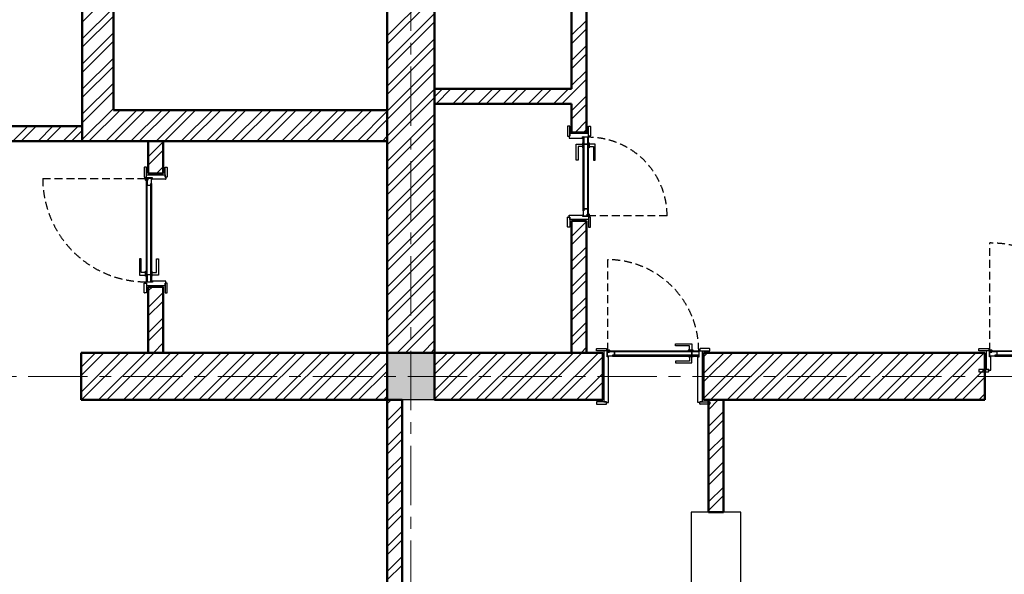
# Model space of a CAD drawing. Header units: millimetres. Extents: x 2063114 to 14983986, y -126020516 to 213791.
# Tile 76 of 256: x 2433880 to 2441788, y -1633937 to -1629481. Entities that reach past the tile are written whole.
import ezdxf

# ---------------------------------------------------------------- set-up
doc = ezdxf.new("R2010")
doc.units = ezdxf.units.MM
for name, pattern in [('181022_4A$0$Three Roomed_3C$0$HIDDEN2', [4.7625, 3.175, -1.5875]), ('ACAD_ISO10W100', [18, 12, -3, 0, -3]), ('осевая', [50.8, 31.75, -6.35, 6.35, -6.35])]:
    doc.linetypes.add(name, pattern=pattern)
doc.layers.add('пунктир', color=1, linetype='ACAD_ISO10W100')
doc.layers.add('Размеры', color=28, linetype='Continuous')
doc.layers.add('сплошная_толстая', color=7, linetype='Continuous', lineweight=50)
doc.layers.add('Штриховка стен', color=7, linetype='Continuous', lineweight=9)

msp = doc.modelspace()

# ---------------------------------------------------------------- hatches: boundary and pattern name
h = msp.add_hatch(color=256)
h.set_gradient(color1=(28, 28, 28), color2=(33, 33, 33), one_color=1, tint=0.13, name='INVSPHERICAL')
h.paths.add_polyline_path([(2438402.68186, -1630427.27792), (2438402.68186, -1630429.44185), (2438403.62413, -1630429.44185, 0.2773393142), (2438404.5071, -1630428.91127, 0.2492988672), (2438404.5071, -1630423.17931, 0.2773393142), (2438403.62413, -1630422.64874), (2438399.44899, -1630422.64874), (2438399.44899, -1630426.27792), (2438401.68186, -1630426.27792, -0.4142135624)])
h = msp.add_hatch(color=0)
h.set_gradient(color1=(28, 28, 28), color2=(33, 33, 33), one_color=1, tint=0.13, name='INVSPHERICAL')
h.paths.add_polyline_path([(2434942.21612, -1630757.27791), (2434942.21612, -1630759.44184), (2434941.27385, -1630759.44184, -0.2773393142), (2434940.39087, -1630758.91126, -0.2492988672), (2434940.39087, -1630753.17931, -0.2773393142), (2434941.27385, -1630752.64873), (2434945.44899, -1630752.64873), (2434945.44899, -1630756.27791), (2434943.21612, -1630756.27791, 0.4142135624)])
h = msp.add_hatch(color=256)
h.set_gradient(color1=(28, 28, 28), color2=(33, 33, 33), one_color=1, tint=0.13, name='INVSPHERICAL')
h.paths.add_polyline_path([(2438402.68186, -1631055.60577), (2438402.68186, -1631053.44184), (2438403.62413, -1631053.44184, -0.2773393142), (2438404.5071, -1631053.97242, -0.2492988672), (2438404.5071, -1631059.70437, -0.2773393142), (2438403.62413, -1631060.23495), (2438399.44899, -1631060.23495), (2438399.44899, -1631056.60577), (2438401.68186, -1631056.60577, 0.4142135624)])
h = msp.add_hatch(color=0)
h.set_gradient(color1=(28, 28, 28), color2=(33, 33, 33), one_color=1, tint=0.13, name='INVSPHERICAL')
h.paths.add_polyline_path([(2434942.21612, -1631585.60577), (2434942.21612, -1631583.44184), (2434941.27385, -1631583.44184, 0.2773393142), (2434940.39087, -1631583.97242, 0.2492988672), (2434940.39087, -1631589.70437, 0.2773393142), (2434941.27385, -1631590.23495), (2434945.44899, -1631590.23495), (2434945.44899, -1631586.60577), (2434943.21612, -1631586.60577, -0.4142135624)])
at = {"ltscale": 150, "transparency": 33554687}
h = msp.add_hatch(color=256, dxfattribs=at)
h.dxf.hatch_style = 1
h.paths.add_polyline_path([(2437212.44899, -1632156.44184), (2436832.44899, -1632156.44184), (2436832.44899, -1632536.44184), (2437212.44899, -1632536.44184)])
h = msp.add_hatch(color=0)
h.set_gradient(color1=(28, 28, 28), color2=(33, 33, 33), one_color=1, tint=0.13, name='INVSPHERICAL')
h.paths.add_polyline_path([(2438603.28506, -1632186.20898), (2438605.44899, -1632186.20898), (2438605.44899, -1632185.2667, 0.2773393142), (2438604.91841, -1632184.38373, 0.2492988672), (2438599.18646, -1632184.38373, 0.2773393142), (2438598.65588, -1632185.2667), (2438598.65588, -1632189.44184), (2438602.28506, -1632189.44184), (2438602.28506, -1632187.20898, -0.4142135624)])
h = msp.add_hatch(color=0)
h.set_gradient(color1=(28, 28, 28), color2=(33, 33, 33), one_color=1, tint=0.13, name='INVSPHERICAL')
h.paths.add_polyline_path([(2439331.61291, -1632186.20898), (2439329.44898, -1632186.20898), (2439329.44898, -1632185.2667, -0.2773393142), (2439329.97956, -1632184.38373, -0.2492988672), (2439335.71151, -1632184.38373, -0.2773393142), (2439336.24209, -1632185.2667), (2439336.24209, -1632189.44184), (2439332.61291, -1632189.44184), (2439332.61291, -1632187.20898, 0.4142135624)])
h = msp.add_hatch(color=0)
h.set_gradient(color1=(28, 28, 28), color2=(33, 33, 33), one_color=1, tint=0.13, name='INVSPHERICAL')
h.paths.add_polyline_path([(2441673.28506, -1632186.20898), (2441675.44899, -1632186.20898), (2441675.44899, -1632185.2667, 0.2773393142), (2441674.91842, -1632184.38373, 0.2492988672), (2441669.18646, -1632184.38373, 0.2773393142), (2441668.65588, -1632185.2667), (2441668.65588, -1632189.44184), (2441672.28506, -1632189.44184), (2441672.28506, -1632187.20898, -0.4142135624)])

# ---------------------------------------------------------------- linework, layer by layer
at = {"ltscale": 150}
for p, q in [((2438279.44901, -1630338.44184), (2438279.44901, -1630414.44184)), ((2438297.44898, -1630336.44185), (2438281.44901, -1630336.44184)), ((2438297.44898, -1630416.44185), (2438297.44898, -1630336.44185)), ((2438312.44898, -1630386.44184), (2438432.44899, -1630386.44184)), ((2438447.44899, -1630336.44184), (2438463.44896, -1630336.44184)), ((2438447.44899, -1630416.44184), (2438447.44899, -1630336.44184)), ((2438465.44896, -1630338.44184), (2438465.44896, -1630414.44184)), ((2438281.44901, -1630416.44184), (2438297.44898, -1630416.44185)), ((2438297.44898, -1630416.44185), (2438292.44898, -1630416.44185)), ((2438292.44898, -1630416.44185), (2438292.44898, -1630431.44185)), ((2438293.44996, -1630432.44184), (2438401.44899, -1630432.44184)), ((2438297.44898, -1630396.44184), (2438297.44898, -1630416.44185)), ((2438447.44899, -1630396.44184), (2438297.44898, -1630396.44184)), ((2438399.44899, -1630426.44184), (2438399.44899, -1630422.44184)), ((2438399.44899, -1630422.44184), (2438451.44899, -1630422.44184)), ((2438401.44899, -1630426.44184), (2438399.44899, -1630426.44184)), ((2438402.44899, -1630431.44184), (2438402.44899, -1630427.44184)), ((2438447.44899, -1630416.44184), (2438447.44899, -1630396.44184)), ((2438463.44896, -1630416.44184), (2438447.44899, -1630416.44184)), ((2438452.44899, -1630416.44184), (2438447.44899, -1630416.44184)), ((2438452.44899, -1630421.44184), (2438452.44899, -1630416.44184)), ((2438279.44901, -1631144.44185), (2438279.44901, -1631068.44185)), ((2438281.44901, -1631066.44185), (2438297.44898, -1631066.44185)), ((2438292.44898, -1631066.44185), (2438292.44898, -1631051.44185)), ((2438297.44898, -1631066.44185), (2438292.44898, -1631066.44185)), ((2438293.44996, -1631050.44185), (2438401.44899, -1631050.44185)), ((2438297.44898, -1631066.44185), (2438297.44898, -1631146.44185)), ((2438297.44898, -1631086.44185), (2438297.44898, -1631066.44185)), ((2438447.44899, -1631086.44185), (2438297.44898, -1631086.44185)), ((2438312.44898, -1631096.44185), (2438432.44899, -1631096.44185)), ((2438401.44899, -1631056.44185), (2438399.44899, -1631056.44185)), ((2438399.44899, -1631056.44185), (2438399.44899, -1631060.44185)), ((2438399.44899, -1631060.44185), (2438451.44899, -1631060.44185)), ((2438402.44899, -1631051.44185), (2438402.44899, -1631055.44185)), ((2438463.44896, -1631066.44184), (2438447.44899, -1631066.44184)), ((2438447.44899, -1631066.44184), (2438447.44899, -1631146.44184)), ((2438452.44899, -1631066.44184), (2438447.44899, -1631066.44184)), ((2438447.44899, -1631066.44184), (2438447.44899, -1631086.44185)), ((2438452.44899, -1631061.44185), (2438452.44899, -1631066.44184)), ((2438465.44896, -1631144.44184), (2438465.44896, -1631068.44184)), ((2438297.44898, -1631146.44185), (2438281.44901, -1631146.44185)), ((2438447.44899, -1631146.44184), (2438463.44896, -1631146.44184)), ((2436832.44899, -1632156.44184), (2437212.44899, -1632156.44184)), ((2436832.44899, -1632536.44184), (2436832.44899, -1632156.44184)), ((2437212.44899, -1632156.44184), (2437212.44899, -1632536.44184)), ((2437212.44899, -1632536.44184), (2436832.44899, -1632536.44184))]:
    msp.add_line(p, q, dxfattribs=at)
for p, q in [((2438399.44899, -1630422.64874), (2438403.62413, -1630422.64874)), ((2438401.68186, -1630426.27792), (2438399.44899, -1630426.27792)), ((2438402.68186, -1630429.44185), (2438402.68186, -1630427.27792)), ((2438402.68186, -1630429.44185), (2438403.62413, -1630429.44185)), ((2438405.22159, -1630426.14874), (2438405.22159, -1630425.64874)), ((2438405.22159, -1630425.64874), (2438405.22159, -1630426.14874)), ((2438401.68186, -1631056.60577), (2438399.44899, -1631056.60577)), ((2438399.44899, -1631060.23495), (2438403.62413, -1631060.23495)), ((2438402.68186, -1631053.44184), (2438403.62413, -1631053.44184)), ((2438402.68186, -1631053.44184), (2438402.68186, -1631055.60577)), ((2438405.22159, -1631056.73495), (2438405.22159, -1631057.23495)), ((2438405.22159, -1631057.23495), (2438405.22159, -1631056.73495))]:
    msp.add_line(p, q)
at = {"color": 0, "ltscale": 150}
for p, q in [((2434879.44902, -1630668.44184), (2434879.44902, -1630744.44184)), ((2434897.44899, -1630666.44184), (2434881.44902, -1630666.44184)), ((2434897.44899, -1630746.44184), (2434897.44899, -1630666.44184)), ((2435047.44899, -1630666.44184), (2435063.44896, -1630666.44184)), ((2435047.44899, -1630746.44184), (2435047.44899, -1630666.44184)), ((2435065.44896, -1630668.44184), (2435065.44896, -1630744.44184)), ((2434881.44902, -1630746.44184), (2434897.44899, -1630746.44184)), ((2434892.44899, -1630751.44184), (2434892.44899, -1630746.44184)), ((2434892.44899, -1630746.44184), (2434897.44899, -1630746.44184)), ((2434945.44899, -1630752.44184), (2434893.44899, -1630752.44184)), ((2434897.44899, -1630746.44184), (2434897.44899, -1630726.44184)), ((2434897.44899, -1630726.44184), (2435047.44899, -1630726.44184)), ((2435032.44899, -1630716.44184), (2434912.44899, -1630716.44184)), ((2434942.44899, -1630761.44184), (2434942.44899, -1630757.44184)), ((2434943.44899, -1630756.44184), (2434945.44899, -1630756.44184)), ((2435051.44801, -1630762.44184), (2434943.44899, -1630762.44184)), ((2434945.44899, -1630756.44184), (2434945.44899, -1630752.44184)), ((2435047.44899, -1630726.44184), (2435047.44899, -1630746.44184)), ((2435063.44896, -1630746.44184), (2435047.44899, -1630746.44184)), ((2435047.44899, -1630746.44184), (2435052.44899, -1630746.44184)), ((2435052.44899, -1630746.44184), (2435052.44899, -1630761.44184)), ((2434879.44902, -1631674.44184), (2434879.44902, -1631598.44184)), ((2434881.44902, -1631596.44184), (2434897.44899, -1631596.44184)), ((2434892.44899, -1631591.44184), (2434892.44899, -1631596.44184)), ((2434892.44899, -1631596.44184), (2434897.44899, -1631596.44184)), ((2434945.44899, -1631590.44184), (2434893.44899, -1631590.44184)), ((2434897.44899, -1631596.44184), (2434897.44899, -1631676.44184)), ((2434897.44899, -1631596.44184), (2434897.44899, -1631616.44184)), ((2434897.44899, -1631616.44184), (2435047.44899, -1631616.44184)), ((2435032.44899, -1631626.44184), (2434912.44899, -1631626.44184)), ((2434942.44899, -1631581.44184), (2434942.44899, -1631585.44184)), ((2435051.44801, -1631580.44184), (2434943.44899, -1631580.44184)), ((2434943.44899, -1631586.44184), (2434945.44899, -1631586.44184)), ((2434945.44899, -1631586.44184), (2434945.44899, -1631590.44184)), ((2435063.44896, -1631596.44184), (2435047.44899, -1631596.44184)), ((2435047.44899, -1631596.44184), (2435047.44899, -1631676.44184)), ((2435047.44899, -1631616.44184), (2435047.44899, -1631596.44184)), ((2435047.44899, -1631596.44184), (2435052.44899, -1631596.44184)), ((2435052.44899, -1631596.44184), (2435052.44899, -1631581.44184)), ((2435065.44896, -1631674.44184), (2435065.44896, -1631598.44184)), ((2434897.44899, -1631676.44184), (2434881.44902, -1631676.44184)), ((2435047.44899, -1631676.44184), (2435063.44896, -1631676.44184)), ((2438512.44898, -1632141.44184), (2438512.44898, -1632125.44187)), ((2438514.44898, -1632123.44187), (2438590.44898, -1632123.44187)), ((2438592.44898, -1632125.44187), (2438592.44898, -1632141.44184)), ((2439342.44899, -1632125.44187), (2439342.44898, -1632141.44184)), ((2439420.44899, -1632123.44187), (2439344.44899, -1632123.44187)), ((2439422.44898, -1632141.44184), (2439422.44899, -1632125.44187)), ((2441582.44899, -1632141.44184), (2441582.44899, -1632125.44187)), ((2441584.44899, -1632123.44187), (2441660.44899, -1632123.44187)), ((2441662.44899, -1632125.44187), (2441662.44899, -1632141.44184)), ((2438592.44898, -1632141.44184), (2438512.44898, -1632141.44184)), ((2438562.44898, -1632536.44184), (2438562.44898, -1632156.44184)), ((2438592.44898, -1632141.44184), (2438572.44898, -1632141.44184)), ((2438572.44898, -1632141.44184), (2438572.44898, -1632551.44184)), ((2438597.44898, -1632136.44184), (2438592.44898, -1632136.44184)), ((2438592.44898, -1632136.44184), (2438592.44898, -1632141.44184)), ((2438598.44898, -1632189.44184), (2438598.44898, -1632137.44184)), ((2438602.44898, -1632189.44184), (2438598.44898, -1632189.44184)), ((2438602.44898, -1632187.44184), (2438602.44898, -1632189.44184)), ((2438607.44898, -1632186.44184), (2438603.44898, -1632186.44184)), ((2438608.44898, -1632555.44086), (2438608.44898, -1632187.44184)), ((2439326.44898, -1632555.44086), (2439326.44899, -1632187.44184)), ((2439327.44899, -1632186.44184), (2439331.44899, -1632186.44184)), ((2439332.44899, -1632187.44184), (2439332.44899, -1632189.44184)), ((2439332.44899, -1632189.44184), (2439336.44899, -1632189.44184)), ((2439336.44899, -1632189.44184), (2439336.44899, -1632137.44184)), ((2439337.44899, -1632136.44184), (2439342.44898, -1632136.44184)), ((2439342.44898, -1632136.44184), (2439342.44898, -1632141.44184)), ((2439342.44898, -1632141.44184), (2439422.44898, -1632141.44184)), ((2439342.44898, -1632141.44184), (2439362.44899, -1632141.44184)), ((2439362.44899, -1632141.44184), (2439362.44899, -1632551.44184)), ((2439372.44899, -1632536.44184), (2439372.44899, -1632156.44184)), ((2441662.44899, -1632141.44184), (2441582.44899, -1632141.44184)), ((2441632.44899, -1632276.44184), (2441632.44899, -1632156.44184)), ((2441662.44899, -1632141.44184), (2441642.44899, -1632141.44184)), ((2441642.44899, -1632141.44184), (2441642.44899, -1632291.44184)), ((2441667.44899, -1632136.44184), (2441662.44899, -1632136.44184)), ((2441662.44899, -1632136.44184), (2441662.44899, -1632141.44184)), ((2441668.44899, -1632189.44184), (2441668.44899, -1632137.44184)), ((2441672.44899, -1632189.44184), (2441668.44899, -1632189.44184)), ((2441672.44899, -1632187.44184), (2441672.44899, -1632189.44184)), ((2441677.44899, -1632186.44184), (2441673.44899, -1632186.44184)), ((2441678.44899, -1632295.44086), (2441678.44899, -1632187.44184)), ((2441582.44899, -1632291.44184), (2441582.44899, -1632307.44181)), ((2441662.44899, -1632291.44184), (2441582.44899, -1632291.44184)), ((2441584.44899, -1632309.44181), (2441660.44899, -1632309.44181)), ((2441642.44899, -1632291.44184), (2441662.44899, -1632291.44184)), ((2441662.44899, -1632307.44181), (2441662.44899, -1632291.44184)), ((2441662.44899, -1632291.44184), (2441662.44899, -1632296.44184)), ((2441662.44899, -1632296.44184), (2441677.44899, -1632296.44184)), ((2438512.44898, -1632551.44184), (2438512.44898, -1632567.44181)), ((2438592.44898, -1632551.44184), (2438512.44898, -1632551.44184)), ((2438514.44898, -1632569.44181), (2438590.44898, -1632569.44181)), ((2438572.44898, -1632551.44184), (2438592.44898, -1632551.44184)), ((2438592.44898, -1632567.44181), (2438592.44898, -1632551.44184)), ((2438592.44898, -1632551.44184), (2438592.44898, -1632556.44184)), ((2438592.44898, -1632556.44184), (2438607.44898, -1632556.44184)), ((2439342.44898, -1632556.44184), (2439327.44898, -1632556.44184)), ((2439342.44899, -1632567.44181), (2439342.44898, -1632551.44184)), ((2439342.44898, -1632551.44184), (2439422.44898, -1632551.44184)), ((2439362.44899, -1632551.44184), (2439342.44898, -1632551.44184)), ((2439342.44898, -1632551.44184), (2439342.44898, -1632556.44184)), ((2439420.44899, -1632569.44181), (2439344.44899, -1632569.44181)), ((2439422.44898, -1632551.44184), (2439422.44899, -1632567.44181))]:
    msp.add_line(p, q, dxfattribs=at)
at = {"color": 0}
for p, q in [((2434939.67639, -1630756.14873), (2434939.67639, -1630755.64873)), ((2434939.67639, -1630755.64873), (2434939.67639, -1630756.14873)), ((2434945.44899, -1630752.64873), (2434941.27385, -1630752.64873)), ((2434942.21612, -1630759.44184), (2434941.27385, -1630759.44184)), ((2434942.21612, -1630759.44184), (2434942.21612, -1630757.27791)), ((2434943.21612, -1630756.27791), (2434945.44899, -1630756.27791)), ((2434939.67639, -1631586.73495), (2434939.67639, -1631587.23495)), ((2434939.67639, -1631587.23495), (2434939.67639, -1631586.73495)), ((2434942.21612, -1631583.44184), (2434941.27385, -1631583.44184)), ((2434945.44899, -1631590.23495), (2434941.27385, -1631590.23495)), ((2434942.21612, -1631583.44184), (2434942.21612, -1631585.60577)), ((2434943.21612, -1631586.60577), (2434945.44899, -1631586.60577)), ((2438598.65588, -1632189.44184), (2438598.65588, -1632185.2667)), ((2438602.15588, -1632183.66924), (2438601.65588, -1632183.66924)), ((2438601.65588, -1632183.66924), (2438602.15588, -1632183.66924)), ((2438602.28506, -1632187.20898), (2438602.28506, -1632189.44184)), ((2438605.44899, -1632186.20898), (2438603.28506, -1632186.20898)), ((2438605.44899, -1632186.20898), (2438605.44899, -1632185.2667)), ((2439329.44898, -1632186.20898), (2439329.44898, -1632185.2667)), ((2439329.44898, -1632186.20898), (2439331.61291, -1632186.20898)), ((2439332.61291, -1632187.20898), (2439332.61291, -1632189.44184)), ((2439332.74209, -1632183.66924), (2439333.24209, -1632183.66924)), ((2439333.24209, -1632183.66924), (2439332.74209, -1632183.66924)), ((2439336.24209, -1632189.44184), (2439336.24209, -1632185.2667)), ((2441668.65588, -1632189.44184), (2441668.65588, -1632185.2667)), ((2441672.15588, -1632183.66924), (2441671.65588, -1632183.66924)), ((2441671.65588, -1632183.66924), (2441672.15588, -1632183.66924)), ((2441672.28506, -1632187.20898), (2441672.28506, -1632189.44184)), ((2441675.44899, -1632186.20898), (2441673.28506, -1632186.20898)), ((2441675.44899, -1632186.20898), (2441675.44899, -1632185.2667))]:
    msp.add_line(p, q, dxfattribs=at)
at = {"ltscale": 150}
for points in [[(2438405.22159, -1631017.23495), (2438405.22159, -1630425.64874), (2438411.72159, -1630425.64874), (2438411.72159, -1631017.23495)], [(2438411.72159, -1630425.64874), (2438411.72159, -1630481.14874), (2438441.72159, -1630481.14874), (2438441.72159, -1630425.64874)], [(2438441.72159, -1630425.64874), (2438441.72159, -1631017.23495), (2438448.22159, -1631017.23495), (2438448.22159, -1630425.64874)], [(2438400.22159, -1630480.64874), (2438400.22159, -1630500.64874), (2438365.22159, -1630500.64873), (2438365.22159, -1630610.64873), (2438350.22159, -1630610.64873), (2438350.22159, -1630480.64873)], [(2438400.22159, -1630470.64874), (2438400.22159, -1630510.64874), (2438405.22159, -1630510.64874), (2438405.22159, -1630470.64874)], [(2438411.72159, -1630481.14874), (2438411.72159, -1631001.73495), (2438441.72159, -1631001.73495), (2438441.72159, -1630481.14874)], [(2438453.22159, -1630470.64874), (2438453.22159, -1630510.64874), (2438448.22159, -1630510.64874), (2438448.22159, -1630470.64874)], [(2438453.22159, -1630480.64874), (2438453.22159, -1630500.64874), (2438488.22159, -1630500.64874), (2438488.22159, -1630610.64874), (2438503.22159, -1630610.64874), (2438503.22159, -1630480.64874)], [(2438441.72159, -1631017.23495), (2438441.72159, -1631041.98495), (2438448.22159, -1631041.98495), (2438448.22159, -1631017.23495)], [(2438437.01865, -1631041.98495), (2438437.01865, -1631060.44184), (2438448.22159, -1631060.44184), (2438448.22159, -1631041.98495)]]:
    msp.add_lwpolyline(points, close=True, dxfattribs=at)
at = {"linetype": '181022_4A$0$Three Roomed_3C$0$HIDDEN2', "ltscale": 20}
msp.add_lwpolyline([(2438448.22159, -1630425.64873, -0.4142135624), (2439079.8078, -1631057.23496), (2438448.22159, -1631057.23495)], format="xyb", dxfattribs=at)
at = {"color": 0, "linetype": '181022_4A$0$Three Roomed_3C$0$HIDDEN2', "ltscale": 20}
for points in [[(2434896.67639, -1631587.23495, -0.4142135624), (2434065.09017, -1630755.64873), (2434896.67639, -1630755.64873)], [(2441671.65588, -1632140.66924), (2441671.65588, -1631274.87614, -0.4142135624), (2442537.44899, -1632140.66924)], [(2439333.24209, -1632140.66924, 0.4142135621), (2438601.65588, -1631409.08303), (2438601.65588, -1632140.66924)]]:
    msp.add_lwpolyline(points, format="xyb", dxfattribs=at)
at = {"color": 0, "ltscale": 150}
for points in [[(2434896.67639, -1630770.89873), (2434896.67639, -1630755.64873), (2434893.55897, -1630755.64873, 0.4142135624), (2434888.55897, -1630760.64873), (2434888.55897, -1630765.89873, 0.4142135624), (2434893.55897, -1630770.89873), (2434896.67639, -1630770.89873)], [(2438616.90588, -1632140.66924), (2438601.65588, -1632140.66924), (2438601.65588, -1632137.55182, -0.4142135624), (2438606.65588, -1632132.55182), (2438611.90588, -1632132.55182, -0.4142135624), (2438616.90588, -1632137.55182), (2438616.90588, -1632140.66924)], [(2441686.90588, -1632140.66924), (2441671.65588, -1632140.66924), (2441671.65588, -1632137.55182, -0.4142135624), (2441676.65588, -1632132.55182), (2441681.90588, -1632132.55182, -0.4142135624), (2441686.90588, -1632137.55182), (2441686.90588, -1632140.66924)]]:
    msp.add_lwpolyline(points, format="xyb", dxfattribs=at)
for points in [[(2434907.87933, -1630770.89873), (2434907.87933, -1630752.44184), (2434896.67639, -1630752.44184), (2434896.67639, -1630770.89873)], [(2434903.17639, -1630795.64873), (2434903.17639, -1630770.89873), (2434896.67639, -1630770.89873), (2434896.67639, -1630795.64873)], [(2434903.17639, -1631587.23495), (2434903.17639, -1630795.64873), (2434896.67639, -1630795.64873), (2434896.67639, -1631587.23495)], [(2434939.67639, -1630795.64873), (2434939.67639, -1631587.23495), (2434933.17639, -1631587.23495), (2434933.17639, -1630795.64873)], [(2434891.67639, -1631532.23495), (2434891.67639, -1631512.23495), (2434856.67639, -1631512.23495), (2434856.67639, -1631402.23495), (2434841.67639, -1631402.23495), (2434841.67639, -1631532.23495)], [(2434944.67639, -1631532.23495), (2434944.67639, -1631512.23495), (2434979.67639, -1631512.23495), (2434979.67639, -1631402.23495), (2434994.67639, -1631402.23495), (2434994.67639, -1631532.23495)], [(2434891.67639, -1631542.23495), (2434891.67639, -1631502.23495), (2434896.67639, -1631502.23495), (2434896.67639, -1631542.23495)], [(2434933.17639, -1631587.23495), (2434933.17639, -1631531.73495), (2434903.17639, -1631531.73495), (2434903.17639, -1631587.23495)], [(2434944.67639, -1631542.23495), (2434944.67639, -1631502.23495), (2434939.67639, -1631502.23495), (2434939.67639, -1631542.23495)], [(2439278.24209, -1632135.66924), (2439258.24209, -1632135.66924), (2439258.24209, -1632100.66924), (2439148.24209, -1632100.66924), (2439148.24209, -1632085.66924), (2439278.24209, -1632085.66924)], [(2438616.90588, -1632151.87218), (2438598.44899, -1632151.87218), (2438598.44899, -1632140.66924), (2438616.90588, -1632140.66924)], [(2438641.65588, -1632147.16924), (2438616.90588, -1632147.16924), (2438616.90588, -1632140.66924), (2438641.65588, -1632140.66924)], [(2439333.24209, -1632147.16924), (2438641.65588, -1632147.16924), (2438641.65588, -1632140.66924), (2439333.24209, -1632140.66924)], [(2438641.65588, -1632183.66924), (2439333.24209, -1632183.66924), (2439333.24209, -1632177.16924), (2438641.65588, -1632177.16924)], [(2439277.74209, -1632177.16924), (2438657.15588, -1632177.16924), (2438657.15588, -1632147.16924), (2439277.74209, -1632147.16924)], [(2439278.24209, -1632188.66924), (2439258.24209, -1632188.66924), (2439258.24209, -1632223.66924), (2439148.24209, -1632223.66924), (2439148.24209, -1632238.66924), (2439278.24209, -1632238.66924)], [(2439288.24209, -1632135.66924), (2439248.24209, -1632135.66924), (2439248.24209, -1632140.66924), (2439288.24209, -1632140.66924)], [(2439288.24209, -1632188.66924), (2439248.24209, -1632188.66924), (2439248.24209, -1632183.66924), (2439288.24209, -1632183.66924)], [(2439333.24209, -1632177.16924), (2439277.74209, -1632177.16924), (2439277.74209, -1632147.16924), (2439333.24209, -1632147.16924)], [(2441686.90588, -1632151.87218), (2441668.44899, -1632151.87218), (2441668.44899, -1632140.66924), (2441686.90588, -1632140.66924)], [(2441711.65588, -1632147.16924), (2441686.90588, -1632147.16924), (2441686.90588, -1632140.66924), (2441711.65588, -1632140.66924)], [(2442537.44899, -1632147.16924), (2441711.65588, -1632147.16924), (2441711.65588, -1632140.66924), (2442537.44899, -1632140.66924)], [(2441711.65588, -1632183.66924), (2442537.44899, -1632183.66924), (2442537.44899, -1632177.16924), (2441711.65588, -1632177.16924)]]:
    msp.add_lwpolyline(points, close=True, dxfattribs=at)
for points in [[(2434933.17639, -1630811.14873), (2434933.17639, -1630795.64873), (2434939.67639, -1630795.64873), (2434939.67639, -1630755.64873), (2434907.87933, -1630755.64873), (2434907.87933, -1630770.89873), (2434903.17639, -1630770.89873), (2434903.17639, -1630811.14873), (2434933.17639, -1630811.14873)], [(2438657.15588, -1632177.16924), (2438641.65588, -1632177.16924), (2438641.65588, -1632183.66924), (2438601.65588, -1632183.66924), (2438601.65588, -1632151.87218), (2438616.90588, -1632151.87218), (2438616.90588, -1632147.16924), (2438657.15588, -1632147.16924), (2438657.15588, -1632177.16924)], [(2441727.15588, -1632177.16924), (2441711.65588, -1632177.16924), (2441711.65588, -1632183.66924), (2441671.65588, -1632183.66924), (2441671.65588, -1632151.87218), (2441686.90588, -1632151.87218), (2441686.90588, -1632147.16924), (2441727.15588, -1632147.16924), (2441727.15588, -1632177.16924)]]:
    msp.add_lwpolyline(points, dxfattribs=at)
at = {"ltscale": 150}
msp.add_lwpolyline([(2438411.72159, -1631001.73495), (2438411.72159, -1631017.23495), (2438405.22159, -1631017.23495), (2438405.22159, -1631057.23495), (2438437.01865, -1631057.23495), (2438437.01865, -1631041.98495), (2438441.72159, -1631041.98495), (2438441.72159, -1631001.73495), (2438411.72159, -1631001.73495)], dxfattribs=at)
msp.add_lwpolyline([(2438448.22159, -1631041.98495), (2438448.22159, -1631057.23495), (2438451.33901, -1631057.23495, 0.4142135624), (2438456.33901, -1631052.23495), (2438456.33901, -1631046.98495, 0.4142135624), (2438451.33901, -1631041.98495), (2438448.22159, -1631041.98495)], format="xyb", dxfattribs=at)
for centre, radius, start, end in [((2438281.44901, -1630338.44184), 2, 90, 180), ((2438463.44896, -1630338.44184), 2, 0, 90), ((2438281.44901, -1630414.44184), 2, 180, 270), ((2438293.44898, -1630431.44185), 1, 180, 270.05609203), ((2438401.44899, -1630427.44184), 1, 0, 90), ((2438401.44899, -1630431.44184), 1, 270, 0), ((2438451.44899, -1630421.44184), 1, 270, 0), ((2438463.44896, -1630414.44184), 2, 270, 0), ((2438281.44901, -1631068.44185), 2, 90, 180), ((2438293.44898, -1631051.44185), 1, 89.94390797, 179.999999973), ((2438401.44899, -1631051.44185), 1, 0, 90), ((2438401.44899, -1631055.44185), 1, 270, 0), ((2438451.44899, -1631061.44185), 1, 0, 90), ((2438463.44896, -1631068.44184), 2, 0, 90), ((2438281.44901, -1631144.44185), 2, 180, 270), ((2438463.44896, -1631144.44184), 2, 270, 0)]:
    msp.add_arc(centre, radius, start, end, dxfattribs=at)
for centre, radius, start, end in [((2438401.68186, -1630427.27792), 1, 0, 90), ((2438403.62413, -1630423.64874), 1, 27.996856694, 90), ((2438403.62413, -1630428.44185), 1, 270, 332.003143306), ((2438399.11627, -1630426.04529), 6.10532, 332.003143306, 27.996856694), ((2438401.68186, -1631055.60577), 1, 270, 0), ((2438403.62413, -1631054.44184), 1, 27.996856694, 90), ((2438403.62413, -1631059.23495), 1, 270, 332.003143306), ((2438399.11627, -1631056.83839), 6.10532, 332.003143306, 27.996856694)]:
    msp.add_arc(centre, radius, start, end)
at = {"color": 0, "ltscale": 150}
for centre, radius, start, end in [((2434881.44902, -1630668.44184), 2, 90, 180), ((2435063.44896, -1630668.44184), 2, 0, 90), ((2434881.44902, -1630744.44184), 2, 180, 270), ((2434893.44899, -1630751.44184), 1, 180, 270), ((2434943.44899, -1630757.44184), 1, 90, 180), ((2434943.44899, -1630761.44184), 1, 180, 270), ((2435051.44899, -1630761.44184), 1, 269.94390797, 0), ((2435063.44896, -1630744.44184), 2, 270, 0), ((2434881.44902, -1631598.44184), 2, 90, 180), ((2434893.44899, -1631591.44184), 1, 90, 180), ((2434943.44899, -1631581.44184), 1, 90, 180), ((2434943.44899, -1631585.44184), 1, 180, 270), ((2435051.44899, -1631581.44184), 1, 0, 90.05609203), ((2435063.44896, -1631598.44184), 2, 0, 90), ((2434881.44902, -1631674.44184), 2, 180, 270), ((2435063.44896, -1631674.44184), 2, 270, 0), ((2438514.44898, -1632125.44187), 2, 90, 180), ((2438590.44898, -1632125.44187), 2, 0, 90), ((2439344.44899, -1632125.44187), 2, 90, 180), ((2439420.44899, -1632125.44187), 2, 0, 90), ((2441584.44899, -1632125.44187), 2, 90, 180), ((2441660.44899, -1632125.44187), 2, 0, 90), ((2438597.44898, -1632137.44184), 1, 0, 90), ((2438603.44898, -1632187.44184), 1, 90, 179.999999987), ((2438607.44898, -1632187.44184), 1, 0, 90), ((2439327.44899, -1632187.44184), 1, 90, 180), ((2439331.44899, -1632187.44184), 1, 0, 90), ((2439337.44899, -1632137.44184), 1, 90, 180), ((2441667.44899, -1632137.44184), 1, 0, 90), ((2441673.44899, -1632187.44184), 1, 90, 179.999999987), ((2441677.44899, -1632187.44184), 1, 0, 90), ((2441584.44899, -1632307.44181), 2, 180, 270), ((2441660.44899, -1632307.44181), 2, 270, 0), ((2441677.44899, -1632295.44184), 1, 270, 0.05609203), ((2438514.44898, -1632567.44181), 2, 180, 270), ((2438590.44898, -1632567.44181), 2, 270, 0), ((2438607.44898, -1632555.44184), 1, 270, 0.05609203), ((2439327.44898, -1632555.44184), 1, 179.94390797, 270), ((2439344.44899, -1632567.44181), 2, 180, 270), ((2439420.44899, -1632567.44181), 2, 270, 0)]:
    msp.add_arc(centre, radius, start, end, dxfattribs=at)
at = {"color": 0}
for centre, radius, start, end in [((2434945.78171, -1630756.04529), 6.10532, 152.003143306, 207.996856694), ((2434941.27385, -1630753.64873), 1, 90, 152.003143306), ((2434941.27385, -1630758.44184), 1, 207.996856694, 270), ((2434943.21612, -1630757.27791), 1, 90, 180), ((2434945.78171, -1631586.8384), 6.10532, 152.003143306, 207.996856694), ((2434941.27385, -1631584.44184), 1, 90, 152.003143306), ((2434941.27385, -1631589.23495), 1, 207.996856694, 270), ((2434943.21612, -1631585.60577), 1, 180, 270), ((2438599.65588, -1632185.2667), 1, 117.9968567, 180), ((2438602.05243, -1632189.77456), 6.10532, 62.0031433, 117.9968567), ((2438603.28506, -1632187.20898), 1, 90, 180), ((2438604.44899, -1632185.2667), 1, 0, 62.0031433), ((2439330.44898, -1632185.2667), 1, 117.9968567, 180), ((2439332.84554, -1632189.77456), 6.10532, 62.0031433, 117.9968567), ((2439331.61291, -1632187.20898), 1, 0, 90), ((2439335.24209, -1632185.2667), 1, 0, 62.0031433), ((2441669.65588, -1632185.2667), 1, 117.9968567, 180), ((2441672.05244, -1632189.77456), 6.10532, 62.0031433, 117.9968567), ((2441673.28506, -1632187.20898), 1, 90, 180), ((2441674.44899, -1632185.2667), 1, 0, 62.0031433)]:
    msp.add_arc(centre, radius, start, end, dxfattribs=at)
at = {"layer": 'пунктир', "linetype": 'осевая', "lineweight": 9, "ltscale": 15}
for p, q in [((2437022.44899, -1626046.44184), (2437022.44899, -1644946.44184)), ((2416422.44899, -1632346.44184), (2444522.44899, -1632346.44184))]:
    msp.add_line(p, q, dxfattribs=at)
at = {"layer": 'Размеры', "ltscale": 150}
for p, q in [((2439272.44899, -1633436.44184), (2439272.44899, -1634936.44184)), ((2439672.44899, -1633436.44184), (2439272.44899, -1633436.44184)), ((2439672.44899, -1634936.44184), (2439672.44899, -1633436.44184))]:
    msp.add_line(p, q, dxfattribs=at)
at = {"layer": 'сплошная_толстая', "ltscale": 150}
for p, q in [((2434382.44899, -1630456.44184), (2434382.44899, -1626236.44184)), ((2434632.44899, -1630206.44184), (2434632.44899, -1626236.44184)), ((2436832.44899, -1632156.44184), (2436832.44899, -1626236.44184)), ((2437212.44899, -1632156.44184), (2437212.44899, -1626236.44184)), ((2438312.44899, -1630036.44184), (2438312.44899, -1628676.44185)), ((2438432.44899, -1630386.44184), (2438432.44899, -1629356.44184)), ((2437212.44899, -1630036.44184), (2438312.44899, -1630036.44184)), ((2434632.44899, -1630206.44184), (2436832.44899, -1630206.44184)), ((2437212.44899, -1630156.44184), (2438312.44899, -1630156.44184)), ((2438312.44899, -1630386.44184), (2438312.44899, -1630156.44184)), ((2429212.44899, -1630336.44184), (2434382.44899, -1630336.44184)), ((2438312.44899, -1630386.44184), (2438432.44899, -1630386.44184)), ((2431832.44899, -1630456.44184), (2436832.44899, -1630456.44184)), ((2434912.44899, -1630716.44184), (2434912.44899, -1630456.44184)), ((2435032.44899, -1630716.44184), (2435032.44899, -1630456.44184)), ((2435032.44899, -1630716.44184), (2434912.44899, -1630716.44184)), ((2438312.44899, -1631096.44185), (2438432.44899, -1631096.44185)), ((2438312.44899, -1632156.44184), (2438312.44899, -1631096.44185)), ((2438432.44899, -1632156.44184), (2438432.44899, -1631096.44185)), ((2434912.44899, -1632156.44184), (2434912.44899, -1631626.44184)), ((2435032.44899, -1631626.44184), (2434912.44899, -1631626.44184)), ((2435032.44899, -1632156.44184), (2435032.44899, -1631626.44184)), ((2434372.44899, -1632156.44184), (2436832.44899, -1632156.44184)), ((2434372.44899, -1632536.44184), (2434372.44899, -1632156.44184)), ((2436832.44899, -1632156.44184), (2437212.44899, -1632156.44184)), ((2436832.44899, -1632536.44184), (2436832.44899, -1632156.44184)), ((2437212.44899, -1632156.44184), (2438562.44898, -1632156.44184)), ((2437212.44899, -1632536.44184), (2437212.44899, -1632156.44184)), ((2438562.44898, -1632536.44184), (2438562.44898, -1632156.44184)), ((2439372.44899, -1632156.44184), (2441632.44899, -1632156.44184)), ((2439372.44899, -1632536.44184), (2439372.44899, -1632156.44184)), ((2441632.44899, -1632536.44184), (2441632.44899, -1632156.44184)), ((2434372.44899, -1632536.44184), (2436832.44899, -1632536.44184)), ((2436832.44899, -1632536.44184), (2436832.44899, -1636966.44184)), ((2436832.44899, -1632536.44184), (2436952.44899, -1632536.44184)), ((2436952.44899, -1632536.44184), (2436952.44899, -1636596.44184)), ((2437212.44899, -1632536.44184), (2438562.44898, -1632536.44184)), ((2439372.44899, -1632536.44184), (2441632.44899, -1632536.44184)), ((2439412.44899, -1632536.44184), (2439412.44899, -1633436.44184)), ((2439532.44899, -1632536.44184), (2439532.44899, -1633436.44184)), ((2439412.44899, -1633436.44184), (2439532.44899, -1633436.44184))]:
    msp.add_line(p, q, dxfattribs=at)
at = {"layer": 'Штриховка стен', "linetype": 'Continuous', "lineweight": 9}
for p, q in [((2434382.44899, -1629500.23775), (2434632.44899, -1629250.23775)), ((2436832.44899, -1629609.61071), (2437212.44899, -1629229.61071)), ((2436832.44899, -1629676.96266), (2437212.44899, -1629296.96266)), ((2434382.44899, -1629634.94156), (2434632.44899, -1629384.94156)), ((2436832.44899, -1629811.66647), (2437212.44899, -1629431.66647)), ((2434382.44899, -1629702.29351), (2434632.44899, -1629452.29351)), ((2436832.44899, -1629879.01842), (2437212.44899, -1629499.01842)), ((2438312.44899, -1629606.38898), (2438432.44899, -1629486.38898)), ((2434382.44899, -1629836.99732), (2434632.44899, -1629586.99732)), ((2438312.44899, -1629673.74093), (2438432.44899, -1629553.74093)), ((2434382.44899, -1629904.34927), (2434632.44899, -1629654.34927)), ((2436832.44899, -1630013.72224), (2437212.44899, -1629633.72224)), ((2436832.44899, -1630081.07419), (2437212.44899, -1629701.07419)), ((2438312.44899, -1629808.44474), (2438432.44899, -1629688.44474)), ((2438312.44899, -1629875.79669), (2438432.44899, -1629755.79669)), ((2434382.44899, -1630039.05308), (2434632.44899, -1629789.05308)), ((2436832.44899, -1630215.778), (2437212.44899, -1629835.778)), ((2434382.44899, -1630106.40503), (2434632.44899, -1629856.40503)), ((2436832.44899, -1630283.12995), (2437212.44899, -1629903.12995)), ((2438312.44899, -1630010.5005), (2438432.44899, -1629890.5005)), ((2434382.44899, -1630241.10885), (2434632.44899, -1629991.10885)), ((2438233.8596, -1630156.44184), (2438432.44899, -1629957.85245)), ((2434382.44899, -1630308.4608), (2434632.44899, -1630058.4608)), ((2436832.44899, -1630417.83376), (2437212.44899, -1630037.83376)), ((2437212.44899, -1630100.22169), (2437276.22884, -1630036.44184)), ((2437223.58079, -1630156.44184), (2437343.58079, -1630036.44184)), ((2437358.2846, -1630156.44184), (2437478.2846, -1630036.44184)), ((2437425.63655, -1630156.44184), (2437545.63655, -1630036.44184)), ((2437560.34036, -1630156.44184), (2437680.34036, -1630036.44184)), ((2437627.69231, -1630156.44184), (2437747.69231, -1630036.44184)), ((2437762.39612, -1630156.44184), (2437882.39612, -1630036.44184)), ((2437829.74807, -1630156.44184), (2437949.74807, -1630036.44184)), ((2437964.45189, -1630156.44184), (2438084.45189, -1630036.44184)), ((2438031.80384, -1630156.44184), (2438151.80384, -1630036.44184)), ((2438166.50765, -1630156.44184), (2438286.50765, -1630036.44184)), ((2436832.44899, -1630485.18571), (2437212.44899, -1630105.18571)), ((2438312.44899, -1630212.55627), (2438432.44899, -1630092.55627)), ((2434382.44899, -1630443.16461), (2434632.44899, -1630193.16461)), ((2434436.5237, -1630456.44184), (2434686.5237, -1630206.44184)), ((2434571.22752, -1630456.44184), (2434821.22752, -1630206.44184)), ((2434638.57947, -1630456.44184), (2434888.57947, -1630206.44184)), ((2434773.28328, -1630456.44184), (2435023.28328, -1630206.44184)), ((2434840.63523, -1630456.44184), (2435090.63523, -1630206.44184)), ((2434975.33904, -1630456.44184), (2435225.33904, -1630206.44184)), ((2435042.69099, -1630456.44184), (2435292.69099, -1630206.44184)), ((2435177.39481, -1630456.44184), (2435427.39481, -1630206.44184)), ((2435244.74676, -1630456.44184), (2435494.74676, -1630206.44184)), ((2435379.45057, -1630456.44184), (2435629.45057, -1630206.44184)), ((2435446.80252, -1630456.44184), (2435696.80252, -1630206.44184)), ((2435581.50633, -1630456.44184), (2435831.50633, -1630206.44184)), ((2435648.85828, -1630456.44184), (2435898.85828, -1630206.44184)), ((2435783.56209, -1630456.44184), (2436033.56209, -1630206.44184)), ((2435850.91404, -1630456.44184), (2436100.91404, -1630206.44184)), ((2435985.61786, -1630456.44184), (2436235.61786, -1630206.44184)), ((2436052.96981, -1630456.44184), (2436302.96981, -1630206.44184)), ((2436187.67362, -1630456.44184), (2436437.67362, -1630206.44184)), ((2436255.02557, -1630456.44184), (2436505.02557, -1630206.44184)), ((2436389.72938, -1630456.44184), (2436639.72938, -1630206.44184)), ((2436457.08133, -1630456.44184), (2436707.08133, -1630206.44184)), ((2436591.78514, -1630456.44184), (2436832.44899, -1630215.778)), ((2438312.44899, -1630279.90822), (2438432.44899, -1630159.90822)), ((2436659.13709, -1630456.44184), (2436832.44899, -1630283.12995)), ((2436832.44899, -1630619.88952), (2437212.44899, -1630239.88952)), ((2436832.44899, -1630687.24147), (2437212.44899, -1630307.24147)), ((2438340.61918, -1630386.44184), (2438432.44899, -1630294.61203)), ((2433825.39239, -1630456.44184), (2433945.39239, -1630336.44184)), ((2433892.74434, -1630456.44184), (2434012.74434, -1630336.44184)), ((2434027.44816, -1630456.44184), (2434147.44816, -1630336.44184)), ((2434094.80011, -1630456.44184), (2434214.80011, -1630336.44184)), ((2434229.50392, -1630456.44184), (2434349.50392, -1630336.44184)), ((2434296.85587, -1630456.44184), (2434382.44899, -1630370.84872)), ((2438407.97113, -1630386.44184), (2438432.44899, -1630361.96398)), ((2434912.44899, -1630581.71983), (2435032.44899, -1630461.71983)), ((2436793.84091, -1630456.44184), (2436832.44899, -1630417.83376)), ((2436832.44899, -1630821.94529), (2437212.44899, -1630441.94529)), ((2434912.44899, -1630649.07178), (2435032.44899, -1630529.07178)), ((2436832.44899, -1630889.29724), (2437212.44899, -1630509.29724)), ((2434979.78274, -1630716.44184), (2435032.44899, -1630663.77559)), ((2436832.44899, -1631024.00105), (2437212.44899, -1630644.00105)), ((2436832.44899, -1631091.353), (2437212.44899, -1630711.353)), ((2436832.44899, -1631226.05681), (2437212.44899, -1630846.05681)), ((2436832.44899, -1631293.40876), (2437212.44899, -1630913.40876)), ((2436832.44899, -1631428.11257), (2437212.44899, -1631048.11257)), ((2436832.44899, -1631495.46452), (2437212.44899, -1631115.46452)), ((2438312.44899, -1631222.83508), (2438432.44899, -1631102.83508)), ((2438312.44899, -1631290.18703), (2438432.44899, -1631170.18703)), ((2436832.44899, -1631630.16834), (2437212.44899, -1631250.16834)), ((2436832.44899, -1631697.52029), (2437212.44899, -1631317.52029)), ((2438312.44899, -1631424.89084), (2438432.44899, -1631304.89084)), ((2438312.44899, -1631492.24279), (2438432.44899, -1631372.24279)), ((2436832.44899, -1631832.2241), (2437212.44899, -1631452.2241)), ((2436832.44899, -1631899.57605), (2437212.44899, -1631519.57605)), ((2438312.44899, -1631626.94661), (2438432.44899, -1631506.94661)), ((2438312.44899, -1631694.29856), (2438432.44899, -1631574.29856)), ((2434912.44899, -1631659.35059), (2434945.35773, -1631626.44184)), ((2436832.44899, -1632034.27986), (2437212.44899, -1631654.27986)), ((2434912.44899, -1631794.0544), (2435032.44899, -1631674.0544)), ((2436832.44899, -1632101.63181), (2437212.44899, -1631721.63181)), ((2438312.44899, -1631829.00237), (2438432.44899, -1631709.00237)), ((2434912.44899, -1631861.40635), (2435032.44899, -1631741.40635)), ((2438312.44899, -1631896.35432), (2438432.44899, -1631776.35432)), ((2434912.44899, -1631996.11016), (2435032.44899, -1631876.11016)), ((2436912.34277, -1632156.44184), (2437212.44899, -1631856.33563)), ((2434912.44899, -1632063.46211), (2435032.44899, -1631943.46211)), ((2436979.69472, -1632156.44184), (2437212.44899, -1631923.68758)), ((2438312.44899, -1632031.05813), (2438432.44899, -1631911.05813)), ((2438312.44899, -1632098.41008), (2438432.44899, -1631978.41008)), ((2434954.17307, -1632156.44184), (2435032.44899, -1632078.16593)), ((2437114.39853, -1632156.44184), (2437212.44899, -1632058.39139)), ((2437181.75048, -1632156.44184), (2437212.44899, -1632125.74334)), ((2438389.12104, -1632156.44184), (2438432.44899, -1632113.11389)), ((2434372.44899, -1632271.66647), (2434487.67362, -1632156.44184)), ((2434372.44899, -1632473.72224), (2434689.72938, -1632156.44184)), ((2434372.44899, -1632339.01842), (2434555.02557, -1632156.44184)), ((2434377.08133, -1632536.44184), (2434757.08133, -1632156.44184)), ((2434511.78514, -1632536.44184), (2434891.78514, -1632156.44184)), ((2434579.13709, -1632536.44184), (2434959.13709, -1632156.44184)), ((2434713.84091, -1632536.44184), (2435093.84091, -1632156.44184)), ((2434781.19286, -1632536.44184), (2435161.19286, -1632156.44184)), ((2434915.89667, -1632536.44184), (2435295.89667, -1632156.44184)), ((2434983.24862, -1632536.44184), (2435363.24862, -1632156.44184)), ((2435021.52502, -1632156.44184), (2435032.44899, -1632145.51788)), ((2435117.95243, -1632536.44184), (2435497.95243, -1632156.44184)), ((2435185.30438, -1632536.44184), (2435565.30438, -1632156.44184)), ((2435320.0082, -1632536.44184), (2435700.0082, -1632156.44184)), ((2435387.36015, -1632536.44184), (2435767.36015, -1632156.44184)), ((2435522.06396, -1632536.44184), (2435902.06396, -1632156.44184)), ((2435589.41591, -1632536.44184), (2435969.41591, -1632156.44184)), ((2435724.11972, -1632536.44184), (2436104.11972, -1632156.44184)), ((2435791.47167, -1632536.44184), (2436171.47167, -1632156.44184)), ((2435926.17548, -1632536.44184), (2436306.17548, -1632156.44184)), ((2435993.52743, -1632536.44184), (2436373.52743, -1632156.44184)), ((2436128.23125, -1632536.44184), (2436508.23125, -1632156.44184)), ((2436195.5832, -1632536.44184), (2436575.5832, -1632156.44184)), ((2436330.28701, -1632536.44184), (2436710.28701, -1632156.44184)), ((2436397.63896, -1632536.44184), (2436777.63896, -1632156.44184)), ((2437212.44899, -1632260.44715), (2437316.4543, -1632156.44184)), ((2437212.44899, -1632462.50291), (2437518.51006, -1632156.44184)), ((2437212.44899, -1632327.7991), (2437383.80625, -1632156.44184)), ((2437212.44899, -1632529.85486), (2437585.86201, -1632156.44184)), ((2437340.56582, -1632536.44184), (2437720.56582, -1632156.44184)), ((2437407.91777, -1632536.44184), (2437787.91777, -1632156.44184)), ((2437542.62158, -1632536.44184), (2437922.62158, -1632156.44184)), ((2437609.97353, -1632536.44184), (2437989.97353, -1632156.44184)), ((2437744.67735, -1632536.44184), (2438124.67735, -1632156.44184)), ((2437812.0293, -1632536.44184), (2438192.0293, -1632156.44184)), ((2437946.73311, -1632536.44184), (2438326.73311, -1632156.44184)), ((2438014.08506, -1632536.44184), (2438394.08506, -1632156.44184)), ((2438148.78887, -1632536.44184), (2438528.78887, -1632156.44184)), ((2438216.14082, -1632536.44184), (2438562.44898, -1632190.13368)), ((2439372.44899, -1632323.06054), (2439539.06769, -1632156.44184)), ((2439372.44899, -1632525.1163), (2439741.12345, -1632156.44184)), ((2439372.44899, -1632188.35673), (2439404.36387, -1632156.44184)), ((2439372.44899, -1632390.41249), (2439606.41964, -1632156.44184)), ((2439428.4754, -1632536.44184), (2439808.4754, -1632156.44184)), ((2439563.17921, -1632536.44184), (2439943.17921, -1632156.44184)), ((2439630.53116, -1632536.44184), (2440010.53116, -1632156.44184)), ((2439765.23497, -1632536.44184), (2440145.23497, -1632156.44184)), ((2439832.58692, -1632536.44184), (2440212.58692, -1632156.44184)), ((2439967.29074, -1632536.44184), (2440347.29074, -1632156.44184)), ((2440034.64269, -1632536.44184), (2440414.64269, -1632156.44184)), ((2440169.3465, -1632536.44184), (2440549.3465, -1632156.44184)), ((2440236.69845, -1632536.44184), (2440616.69845, -1632156.44184)), ((2440371.40226, -1632536.44184), (2440751.40226, -1632156.44184)), ((2440438.75421, -1632536.44184), (2440818.75421, -1632156.44184)), ((2440573.45803, -1632536.44184), (2440953.45803, -1632156.44184)), ((2440640.80998, -1632536.44184), (2441020.80998, -1632156.44184)), ((2440775.51379, -1632536.44184), (2441155.51379, -1632156.44184)), ((2440842.86574, -1632536.44184), (2441222.86574, -1632156.44184)), ((2440977.56955, -1632536.44184), (2441357.56955, -1632156.44184)), ((2441044.9215, -1632536.44184), (2441424.9215, -1632156.44184)), ((2441179.62531, -1632536.44184), (2441559.62531, -1632156.44184)), ((2441246.97726, -1632536.44184), (2441626.97726, -1632156.44184)), ((2436532.34277, -1632536.44184), (2436832.44899, -1632236.33563)), ((2441381.68108, -1632536.44184), (2441632.44899, -1632285.67393)), ((2436599.69472, -1632536.44184), (2436832.44899, -1632303.68758)), ((2438350.84464, -1632536.44184), (2438562.44898, -1632324.8375)), ((2441449.03303, -1632536.44184), (2441632.44899, -1632353.02588)), ((2436734.39853, -1632536.44184), (2436832.44899, -1632438.39139)), ((2438418.19659, -1632536.44184), (2438562.44898, -1632392.18945)), ((2436801.75048, -1632536.44184), (2436832.44899, -1632505.74334)), ((2441583.73684, -1632536.44184), (2441632.44899, -1632487.72969)), ((2436832.44899, -1632568.13127), (2436864.13841, -1632536.44184)), ((2436832.44899, -1632702.83508), (2436952.44899, -1632582.83508)), ((2438552.9004, -1632536.44184), (2438562.44898, -1632526.89326)), ((2439412.44899, -1632547.50423), (2439423.51138, -1632536.44184)), ((2439412.44899, -1632614.85618), (2439490.86333, -1632536.44184)), ((2436832.44899, -1632770.18703), (2436952.44899, -1632650.18703)), ((2439412.44899, -1632749.56), (2439532.44899, -1632629.56)), ((2439412.44899, -1632816.91195), (2439532.44899, -1632696.91195)), ((2436832.44899, -1632904.89084), (2436952.44899, -1632784.89084)), ((2439412.44899, -1632951.61576), (2439532.44899, -1632831.61576)), ((2436832.44899, -1632972.24279), (2436952.44899, -1632852.24279)), ((2439412.44899, -1633018.96771), (2439532.44899, -1632898.96771)), ((2436832.44899, -1633106.94661), (2436952.44899, -1632986.94661)), ((2436832.44899, -1633174.29856), (2436952.44899, -1633054.29856)), ((2439412.44899, -1633153.67152), (2439532.44899, -1633033.67152)), ((2439412.44899, -1633221.02347), (2439532.44899, -1633101.02347)), ((2436832.44899, -1633309.00237), (2436952.44899, -1633189.00237)), ((2439412.44899, -1633355.72728), (2439532.44899, -1633235.72728)), ((2436832.44899, -1633376.35432), (2436952.44899, -1633256.35432)), ((2439412.44899, -1633423.07923), (2439532.44899, -1633303.07923)), ((2436832.44899, -1633511.05813), (2436952.44899, -1633391.05813)), ((2436832.44899, -1633578.41008), (2436952.44899, -1633458.41008)), ((2436832.44899, -1633713.11389), (2436952.44899, -1633593.11389)), ((2436832.44899, -1633780.46584), (2436952.44899, -1633660.46584)), ((2436832.44899, -1633915.16966), (2436952.44899, -1633795.16966)), ((2436832.44899, -1633982.52161), (2436952.44899, -1633862.52161))]:
    msp.add_line(p, q, dxfattribs=at)

doc.saveas('drawing.dxf')
